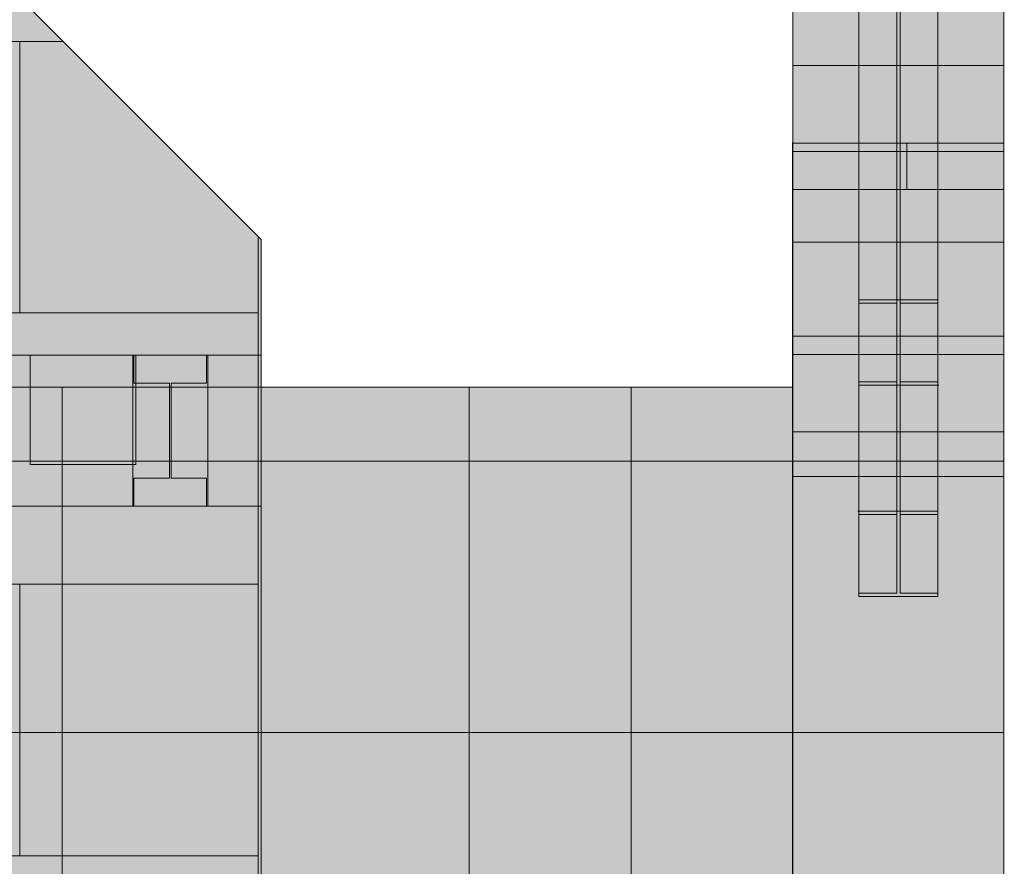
# Model space of a CAD drawing. Header units: millimetres. Extents: x 17 to 413, y 4 to 292.
# Tile 182 of 189: x 179 to 190, y 237 to 247. Entities that reach past the tile are written whole.
import ezdxf

# ---------------------------------------------------------------- set-up
doc = ezdxf.new("R2010")
doc.units = ezdxf.units.MM
doc.linetypes.add('DASHED', pattern=[1.524, 1.27, -0.254])
for name, color, linetype in [('FILL-C_95A8CE', 7, 'Continuous'), ('FILL-EPS', 7, 'Continuous'), ('FILL-TIMBER', 7, 'Continuous'), ('LINE-C_2E8C94', 7, 'Continuous'), ('LINE-C_337880', 7, 'Continuous'), ('LINE-STEEL', 7, 'Continuous'), ('LINE-STEEL-DASH', 7, 'DASHED'), ('LINE-TIMBER_DK', 7, 'Continuous')]:
    doc.layers.add(name, color=color, linetype=linetype)

msp = doc.modelspace()

# ---------------------------------------------------------------- hatches: boundary and pattern name
at = {"layer": 'FILL-C_95A8CE', "true_color": 0x95a8ce}
h = msp.add_hatch(color=253, dxfattribs=at)
h.dxf.hatch_style = 1
h.paths.add_polyline_path([(188.79, 263.765), (189.678, 263.765), (189.678, 243.721), (188.79, 243.721)])
h = msp.add_hatch(color=253, dxfattribs=at)
h.dxf.hatch_style = 1
h.paths.add_polyline_path([(188.79, 263.765), (189.678, 263.765), (189.678, 241.348), (188.79, 241.348)])
h = msp.add_hatch(color=253, dxfattribs=at)
h.dxf.hatch_style = 1
h.paths.add_polyline_path([(188.79, 263.692), (189.215, 263.692), (189.215, 243.684), (188.79, 243.684)])
h = msp.add_hatch(color=253, dxfattribs=at)
h.dxf.hatch_style = 1
h.paths.add_polyline_path([(188.79, 241.311), (188.79, 263.692), (189.215, 263.692), (189.215, 241.311)])
h = msp.add_hatch(color=253, dxfattribs=at)
h.dxf.hatch_style = 1
h.paths.add_polyline_path([(189.253, 263.692), (189.678, 263.692), (189.678, 243.684), (189.253, 243.684)])
h = msp.add_hatch(color=253, dxfattribs=at)
h.dxf.hatch_style = 1
h.paths.add_polyline_path([(189.253, 241.311), (189.253, 263.692), (189.678, 263.692), (189.678, 241.311)])
h = msp.add_hatch(color=253, dxfattribs=at)
h.dxf.hatch_style = 1
h.paths.add_polyline_path([(188.79, 242.8), (188.79, 261.923), (189.215, 261.923), (189.215, 242.8)])
h = msp.add_hatch(color=253, dxfattribs=at)
h.dxf.hatch_style = 1
h.paths.add_polyline_path([(188.79, 240.426), (188.79, 261.923), (189.215, 261.923), (189.215, 240.426)])
h = msp.add_hatch(color=253, dxfattribs=at)
h.dxf.hatch_style = 1
h.paths.add_polyline_path([(188.79, 242.763), (188.79, 261.85), (189.678, 261.85), (189.678, 242.763)])
h = msp.add_hatch(color=253, dxfattribs=at)
h.dxf.hatch_style = 1
h.paths.add_polyline_path([(188.79, 240.39), (188.79, 261.85), (189.678, 261.85), (189.678, 240.39)])
h = msp.add_hatch(color=253, dxfattribs=at)
h.dxf.hatch_style = 1
h.paths.add_polyline_path([(189.253, 242.8), (189.253, 261.923), (189.678, 261.923), (189.678, 242.8)])
h = msp.add_hatch(color=253, dxfattribs=at)
h.dxf.hatch_style = 1
h.paths.add_polyline_path([(189.253, 240.426), (189.253, 261.923), (189.678, 261.923), (189.678, 240.426)])
h = msp.add_hatch(color=253, dxfattribs=at)
h.dxf.hatch_style = 1
h.paths.add_polyline_path([(188.79, 242.8), (189.215, 242.8), (189.215, 243.684), (188.79, 243.684), (188.79, 243.721), (189.678, 243.721), (189.678, 243.684), (189.253, 243.684), (189.253, 242.8), (189.678, 242.8), (189.678, 242.763), (189.689, 242.763), (189.689, 242.762), (189.689, 242.762), (189.681, 242.763), (189.678, 242.763), (188.79, 242.763)])
h = msp.add_hatch(color=253, dxfattribs=at)
h.dxf.hatch_style = 1
h.paths.add_polyline_path([(188.78, 241.348), (188.78, 241.348), (188.78, 241.348), (188.787, 241.348), (188.79, 241.348), (189.678, 241.348), (189.678, 241.311), (189.253, 241.311), (189.253, 240.426), (189.678, 240.426), (189.678, 240.39), (188.79, 240.39), (188.79, 240.426), (189.215, 240.426), (189.215, 241.311), (188.79, 241.311), (188.79, 241.348)])
at = {"layer": 'FILL-EPS', "true_color": 0xc0f0f0}
h = msp.add_hatch(color=254, dxfattribs=at)
h.dxf.hatch_style = 1
h.paths.add_polyline_path([(188.048, 245.478), (188.048, 265.273), (190.418, 265.273), (190.418, 245.478)])
h = msp.add_hatch(color=254, dxfattribs=at)
h.dxf.hatch_style = 1
h.paths.add_polyline_path([(188.048, 265.273), (190.418, 265.273), (190.418, 245.478), (188.048, 245.478)])
at = {"layer": 'FILL-EPS', "true_color": 0xccffff}
h = msp.add_hatch(color=7, dxfattribs=at)
h.dxf.hatch_style = 1
h.paths.add_polyline_path([(129.268, 261.418), (165.061, 261.418), (182.08, 244.398), (182.08, 222.238), (148.161, 222.238), (148.161, 238.741), (141.791, 238.741), (141.791, 222.238), (129.268, 222.238)])
h.paths.add_polyline_path([(137.931, 243.238), (144.301, 243.238), (144.301, 259.241), (137.931, 259.241)], flags=0)
h = msp.add_hatch(color=7, dxfattribs=at)
h.dxf.hatch_style = 1
h.paths.add_polyline_path([(129.268, 261.418), (165.061, 261.418), (182.08, 244.398), (182.08, 222.238), (148.161, 222.238), (148.161, 238.741), (141.791, 238.741), (141.791, 222.238), (129.268, 222.238)])
h.paths.add_polyline_path([(144.301, 259.241), (137.931, 259.241), (137.931, 243.238), (144.301, 243.238)], flags=0)
h = msp.add_hatch(color=7, dxfattribs=at)
h.dxf.hatch_style = 1
h.paths.add_polyline_path([(129.268, 261.418), (165.061, 261.418), (182.08, 244.398), (182.08, 222.238), (148.164, 222.238), (148.164, 238.741), (141.794, 238.741), (141.794, 222.238), (129.268, 222.238)])
h.paths.add_polyline_path([(137.934, 243.238), (144.304, 243.238), (144.304, 259.241), (137.934, 259.241)], flags=0)
h = msp.add_hatch(color=7, dxfattribs=at)
h.dxf.hatch_style = 1
h.paths.add_polyline_path([(129.268, 261.418), (165.061, 261.418), (182.08, 244.398), (182.08, 222.238), (148.164, 222.238), (148.164, 238.741), (141.794, 238.741), (141.794, 222.238), (129.268, 222.238)])
h.paths.add_polyline_path([(144.304, 259.241), (137.934, 259.241), (137.934, 243.238), (144.304, 243.238)], flags=0)
at = {"layer": 'FILL-EPS', "true_color": 0xc6f7f7}
h = msp.add_hatch(color=254, dxfattribs=at)
h.dxf.hatch_style = 1
h.paths.add_polyline_path([(188.048, 247.246), (190.418, 247.246), (190.418, 246.351), (188.048, 246.351)])
h = msp.add_hatch(color=254, dxfattribs=at)
h.dxf.hatch_style = 1
h.paths.add_polyline_path([(188.048, 246.351), (188.048, 247.246), (190.418, 247.246), (190.418, 246.351)])
at = {"layer": 'FILL-EPS', "true_color": 0xc8fafa}
h = msp.add_hatch(color=254, dxfattribs=at)
h.dxf.hatch_style = 1
h.paths.add_polyline_path([(188.048, 246.351), (190.418, 246.351), (190.418, 245.386), (188.048, 245.386)])
h = msp.add_hatch(color=254, dxfattribs=at)
h.dxf.hatch_style = 1
h.paths.add_polyline_path([(188.048, 245.386), (188.048, 246.351), (190.418, 246.351), (190.418, 245.386), (188.048, 245.386)])
at = {"layer": 'FILL-EPS', "true_color": 0xccffff}
h = msp.add_hatch(color=7, dxfattribs=at)
h.dxf.hatch_style = 1
h.paths.add_polyline_path([(188.046, 245.487), (188.047, 245.487), (188.048, 245.478), (190.418, 245.478), (190.418, 223.622), (188.048, 223.622), (188.046, 223.622), (188.046, 245.476), (188.046, 245.476)])
at = {"layer": 'FILL-EPS', "true_color": 0xc0f0f0}
h = msp.add_hatch(color=254, dxfattribs=at)
h.dxf.hatch_style = 1
h.paths.add_polyline_path([(188.046, 245.476), (188.048, 245.476), (188.048, 245.478), (188.048, 245.478), (190.418, 245.478), (190.418, 245.478), (190.418, 245.478), (190.418, 243.106), (188.046, 243.106)])
at = {"layer": 'FILL-EPS', "true_color": 0xccffff}
h = msp.add_hatch(color=7, dxfattribs=at)
h.dxf.hatch_style = 1
h.paths.add_polyline_path([(188.046, 245.476), (188.048, 245.476), (188.048, 245.478), (188.048, 245.478), (190.418, 245.478), (190.418, 223.622), (188.048, 223.622), (188.047, 223.611), (188.046, 223.611), (188.046, 223.622)])
at = {"layer": 'FILL-EPS', "true_color": 0xc0f0f0}
h = msp.add_hatch(color=254, dxfattribs=at)
h.dxf.hatch_style = 1
h.paths.add_polyline_path([(188.046, 245.476), (188.048, 245.475), (188.048, 245.476), (188.049, 245.476), (188.048, 245.478), (190.418, 245.478), (190.418, 243.106), (190.418, 243.106), (190.423, 243.101), (190.423, 243.101), (190.418, 243.106), (188.046, 243.106)])
at = {"layer": 'FILL-EPS', "true_color": 0xccffff}
h = msp.add_hatch(color=7, dxfattribs=at)
h.dxf.hatch_style = 1
h.paths.add_polyline_path([(188.048, 223.622), (188.048, 245.478), (190.418, 245.478), (190.418, 223.622)])
h = msp.add_hatch(color=7, dxfattribs=at)
h.dxf.hatch_style = 1
h.paths.add_polyline_path([(188.048, 245.478), (190.418, 245.478), (190.418, 223.622), (188.048, 223.622)])
at = {"layer": 'FILL-EPS', "true_color": 0xcafcfc}
h = msp.add_hatch(color=7, dxfattribs=at)
h.dxf.hatch_style = 1
h.paths.add_polyline_path([(188.048, 245.386), (190.418, 245.386), (190.418, 244.367), (188.048, 244.367)])
h = msp.add_hatch(color=7, dxfattribs=at)
h.dxf.hatch_style = 1
h.paths.add_polyline_path([(188.048, 244.367), (188.048, 245.386), (190.418, 245.386), (190.418, 244.367)])
at = {"layer": 'FILL-EPS', "true_color": 0xcbfefe}
h = msp.add_hatch(color=7, dxfattribs=at)
h.dxf.hatch_style = 1
h.paths.add_polyline_path([(188.048, 244.367), (190.418, 244.367), (190.418, 243.311), (188.048, 243.311)])
h = msp.add_hatch(color=7, dxfattribs=at)
h.dxf.hatch_style = 1
h.paths.add_polyline_path([(188.048, 243.311), (188.048, 244.367), (190.418, 244.367), (190.418, 243.311)])
at = {"layer": 'FILL-EPS', "true_color": 0xccffff}
h = msp.add_hatch(color=7, dxfattribs=at)
h.dxf.hatch_style = 1
h.paths.add_polyline_path([(188.048, 243.311), (190.418, 243.311), (190.418, 242.238), (188.048, 242.238)])
h = msp.add_hatch(color=7, dxfattribs=at)
h.dxf.hatch_style = 1
h.paths.add_polyline_path([(188.048, 242.238), (188.048, 243.311), (190.418, 243.311), (190.418, 242.238)])
h = msp.add_hatch(color=7, dxfattribs=at)
h.dxf.hatch_style = 1
h.paths.add_polyline_path([(188.046, 223.622), (188.046, 243.106), (190.418, 243.106), (190.418, 223.622)])
h = msp.add_hatch(color=7, dxfattribs=at)
h.dxf.hatch_style = 1
h.paths.add_polyline_path([(188.046, 243.106), (190.418, 243.106), (190.418, 223.622), (188.046, 223.622)])
h = msp.add_hatch(color=7, dxfattribs=at)
h.dxf.hatch_style = 1
h.paths.add_polyline_path([(71.206, 223.622), (71.206, 242.738), (182.046, 242.738), (182.046, 223.622), (182.057, 223.621), (182.057, 223.621), (182.057, 223.621), (182.057, 223.621), (182.049, 223.621), (182.046, 223.622)])
h.paths.add_polyline_path([(111.218, 228.238), (115.788, 228.238), (115.788, 237.241), (111.218, 237.241)], flags=0)
h.paths.add_polyline_path([(96.964, 228.238), (101.534, 228.238), (101.534, 237.241), (96.964, 237.241)], flags=0)
h = msp.add_hatch(color=7, dxfattribs=at)
h.dxf.hatch_style = 1
h.paths.add_polyline_path([(71.206, 242.738), (182.046, 242.738), (182.046, 223.622), (71.206, 223.622)])
h.paths.add_polyline_path([(111.218, 228.238), (115.788, 228.238), (115.788, 237.241), (111.218, 237.241)], flags=0)
h.paths.add_polyline_path([(101.534, 237.241), (96.964, 237.241), (96.964, 228.238), (101.534, 228.238)], flags=0)
h = msp.add_hatch(color=7, dxfattribs=at)
h.dxf.hatch_style = 1
h.paths.add_polyline_path([(71.206, 221.238), (71.206, 242.738), (117.134, 242.738), (117.134, 222.729), (129.268, 222.729), (129.268, 242.738), (182.046, 242.738), (182.046, 221.238), (182.049, 221.238), (182.046, 221.238)])
h = msp.add_hatch(color=7, dxfattribs=at)
h.dxf.hatch_style = 1
h.paths.add_polyline_path([(71.206, 242.738), (117.134, 242.738), (117.134, 222.729), (129.268, 222.729), (129.268, 242.738), (182.046, 242.738), (182.046, 221.238), (71.206, 221.238)])
h = msp.add_hatch(color=7, dxfattribs=at)
h.dxf.hatch_style = 1
h.paths.add_polyline_path([(182.046, 242.738), (182.046, 242.748), (182.046, 242.748), (182.048, 242.738), (184.418, 242.738), (184.418, 223.622), (182.048, 223.622), (182.046, 223.622), (182.046, 242.738)])
h = msp.add_hatch(color=7, dxfattribs=at)
h.dxf.hatch_style = 1
h.paths.add_polyline_path([(182.046, 242.738), (182.057, 242.739), (182.057, 242.738), (182.057, 242.738), (182.057, 242.738)])
h = msp.add_hatch(color=7, dxfattribs=at)
h.dxf.hatch_style = 1
h.paths.add_polyline_path([(182.046, 223.622), (182.046, 242.738), (184.418, 242.738), (184.418, 223.622)])
h = msp.add_hatch(color=7, dxfattribs=at)
h.dxf.hatch_style = 1
h.paths.add_polyline_path([(182.046, 242.738), (182.057, 242.738), (182.057, 242.738), (182.057, 242.738)])
h = msp.add_hatch(color=7, dxfattribs=at)
h.dxf.hatch_style = 1
h.paths.add_polyline_path([(182.046, 242.738), (182.048, 242.738), (184.418, 242.738), (184.418, 223.622), (182.048, 223.622), (182.046, 223.611), (182.046, 223.611)])
h = msp.add_hatch(color=7, dxfattribs=at)
h.dxf.hatch_style = 1
h.paths.add_polyline_path([(182.046, 242.738), (184.418, 242.738), (184.418, 223.622), (182.046, 223.622)])
h = msp.add_hatch(color=7, dxfattribs=at)
h.dxf.hatch_style = 1
h.paths.add_polyline_path([(182.048, 223.622), (182.048, 242.738), (184.418, 242.738), (184.418, 223.622)])
h = msp.add_hatch(color=7, dxfattribs=at)
h.dxf.hatch_style = 1
h.paths.add_polyline_path([(182.048, 242.738), (184.418, 242.738), (184.418, 223.622), (182.048, 223.622)])
h = msp.add_hatch(color=7, dxfattribs=at)
h.dxf.hatch_style = 1
h.paths.add_polyline_path([(182.048, 223.622), (182.048, 242.738), (184.418, 242.738), (184.418, 223.622)])
h = msp.add_hatch(color=7, dxfattribs=at)
h.dxf.hatch_style = 1
h.paths.add_polyline_path([(182.048, 242.738), (184.418, 242.738), (184.418, 223.622), (182.048, 223.622)])
h = msp.add_hatch(color=7, dxfattribs=at)
h.dxf.hatch_style = 1
h.paths.add_polyline_path([(182.048, 223.622), (182.048, 242.738), (184.418, 242.738), (184.418, 223.622)])
h = msp.add_hatch(color=7, dxfattribs=at)
h.dxf.hatch_style = 1
h.paths.add_polyline_path([(182.048, 242.738), (184.418, 242.738), (184.418, 223.622), (182.048, 223.622)])
h = msp.add_hatch(color=7, dxfattribs=at)
h.dxf.hatch_style = 1
h.paths.add_polyline_path([(182.048, 223.622), (182.048, 242.738), (184.418, 242.738), (184.418, 223.622)])
h = msp.add_hatch(color=7, dxfattribs=at)
h.dxf.hatch_style = 1
h.paths.add_polyline_path([(182.048, 242.738), (184.418, 242.738), (184.418, 223.622), (182.048, 223.622)])
h = msp.add_hatch(color=7, dxfattribs=at)
h.dxf.hatch_style = 1
h.paths.add_polyline_path([(184.418, 223.622), (184.418, 242.738), (188.046, 242.738), (188.046, 223.622)])
h = msp.add_hatch(color=7, dxfattribs=at)
h.dxf.hatch_style = 1
h.paths.add_polyline_path([(184.418, 242.738), (188.046, 242.738), (188.046, 223.622), (184.418, 223.622)])
h = msp.add_hatch(color=7, dxfattribs=at)
h.dxf.hatch_style = 1
h.paths.add_polyline_path([(184.418, 223.622), (184.418, 242.738), (188.046, 242.738), (188.046, 223.622)])
h = msp.add_hatch(color=7, dxfattribs=at)
h.dxf.hatch_style = 1
h.paths.add_polyline_path([(184.418, 242.738), (188.046, 242.738), (188.046, 223.622), (184.418, 223.622)])
h = msp.add_hatch(color=7, dxfattribs=at)
h.dxf.hatch_style = 1
h.paths.add_polyline_path([(188.048, 242.238), (190.418, 242.238), (190.418, 241.738), (188.048, 241.738)])
h = msp.add_hatch(color=7, dxfattribs=at)
h.dxf.hatch_style = 1
h.paths.add_polyline_path([(188.048, 241.738), (188.048, 242.238), (190.418, 242.238), (190.418, 241.738)])
h = msp.add_hatch(color=7, dxfattribs=at)
h.dxf.hatch_style = 1
h.paths.add_polyline_path([(188.048, 241.738), (190.418, 241.738), (190.418, 223.622), (188.048, 223.622)])
h = msp.add_hatch(color=7, dxfattribs=at)
h.dxf.hatch_style = 1
h.paths.add_polyline_path([(188.048, 223.622), (188.048, 241.738), (190.418, 241.738), (190.418, 223.622)])
at = {"layer": 'FILL-TIMBER', "true_color": 0xedd6a8}
h = msp.add_hatch(color=41, dxfattribs=at)
h.dxf.hatch_style = 1
h.paths.add_polyline_path([(129.268, 241.404), (129.268, 243.098), (129.974, 243.098), (132.641, 243.098), (135.308, 243.098), (137.974, 243.098), (140.641, 243.098), (143.308, 243.098), (145.974, 243.098), (148.641, 243.098), (151.308, 243.098), (153.974, 243.098), (156.641, 243.098), (159.308, 243.098), (161.974, 243.098), (164.641, 243.098), (167.308, 243.098), (169.974, 243.098), (172.641, 243.098), (175.308, 243.098), (177.974, 243.098), (180.641, 243.098), (182.08, 243.098), (182.08, 241.404), (181.481, 241.404), (178.814, 241.404), (176.148, 241.404), (173.481, 241.404), (170.814, 241.404), (168.148, 241.404), (165.481, 241.404), (162.814, 241.404), (160.148, 241.404), (157.481, 241.404), (154.814, 241.404), (152.148, 241.404), (149.481, 241.404), (146.814, 241.404), (144.148, 241.404), (141.481, 241.404), (138.814, 241.404), (136.148, 241.404), (133.481, 241.404), (130.814, 241.404)])
h = msp.add_hatch(color=41, dxfattribs=at)
h.dxf.hatch_style = 1
h.paths.add_polyline_path([(129.268, 243.098), (130.674, 243.098), (131.861, 243.098), (137.647, 243.098), (138.834, 243.098), (144.621, 243.098), (145.807, 243.098), (151.594, 243.098), (152.781, 243.098), (158.567, 243.098), (159.754, 243.098), (165.54, 243.098), (166.727, 243.098), (172.514, 243.098), (173.7, 243.098), (179.487, 243.098), (180.674, 243.098), (182.08, 243.098), (182.08, 241.404), (129.268, 241.404)])
h = msp.add_hatch(color=41, dxfattribs=at)
h.dxf.hatch_style = 1
h.paths.add_polyline_path([(129.268, 241.404), (129.268, 243.098), (130.674, 243.098), (137.647, 243.098), (144.621, 243.098), (151.594, 243.098), (158.567, 243.098), (165.54, 243.098), (172.514, 243.098), (179.487, 243.098), (182.08, 243.098), (182.08, 241.404)])
h = msp.add_hatch(color=41, dxfattribs=at)
h.dxf.hatch_style = 1
h.paths.add_polyline_path([(129.268, 243.098), (130.814, 243.098), (133.481, 243.098), (136.148, 243.098), (138.814, 243.098), (141.481, 243.098), (144.148, 243.098), (146.814, 243.098), (149.481, 243.098), (152.148, 243.098), (154.814, 243.098), (157.481, 243.098), (160.148, 243.098), (162.814, 243.098), (165.481, 243.098), (168.148, 243.098), (170.814, 243.098), (173.481, 243.098), (176.148, 243.098), (178.814, 243.098), (181.481, 243.098), (182.08, 243.098), (182.08, 241.404), (180.641, 241.404), (177.974, 241.404), (175.308, 241.404), (172.641, 241.404), (169.974, 241.404), (167.308, 241.404), (164.641, 241.404), (161.974, 241.404), (159.308, 241.404), (156.641, 241.404), (153.974, 241.404), (151.308, 241.404), (148.641, 241.404), (145.974, 241.404), (143.308, 241.404), (140.641, 241.404), (137.974, 241.404), (135.308, 241.404), (132.641, 241.404), (129.974, 241.404), (129.268, 241.404)])
h = msp.add_hatch(color=41, dxfattribs=at)
h.dxf.hatch_style = 1
h.paths.add_polyline_path([(179.487, 241.871), (179.487, 243.098), (180.674, 243.098), (180.674, 241.871)])
h = msp.add_hatch(color=41, dxfattribs=at)
h.dxf.hatch_style = 1
h.paths.add_polyline_path([(180.641, 241.404), (180.641, 243.098), (181.481, 243.098), (181.481, 241.404)])
h = msp.add_hatch(color=41, dxfattribs=at)
h.dxf.hatch_style = 1
h.paths.add_polyline_path([(180.641, 243.098), (181.481, 243.098), (181.481, 241.404), (180.641, 241.404)])
h = msp.add_hatch(color=41, dxfattribs=at)
h.dxf.hatch_style = 1
h.paths.add_polyline_path([(180.654, 241.404), (180.654, 241.718), (181.051, 241.718), (181.051, 242.784), (180.654, 242.784), (180.654, 243.098), (181.468, 243.098), (181.468, 242.784), (181.071, 242.784), (181.071, 241.718), (181.468, 241.718), (181.468, 241.404)])
h = msp.add_hatch(color=41, dxfattribs=at)
h.dxf.hatch_style = 1
h.paths.add_polyline_path([(180.654, 241.718), (181.051, 241.718), (181.051, 242.784), (180.654, 242.784), (180.654, 243.098), (181.468, 243.098), (181.468, 242.784), (181.071, 242.784), (181.071, 241.718), (181.468, 241.718), (181.468, 241.404), (180.654, 241.404)])
h = msp.add_hatch(color=41, dxfattribs=at)
h.dxf.hatch_style = 1
h.paths.add_polyline_path([(180.654, 241.404), (180.654, 241.718), (181.051, 241.718), (181.051, 242.784), (180.654, 242.784), (180.654, 243.098), (181.468, 243.098), (181.468, 242.784), (181.071, 242.784), (181.071, 241.718), (181.468, 241.718), (181.468, 241.404)])
h = msp.add_hatch(color=41, dxfattribs=at)
h.dxf.hatch_style = 1
h.paths.add_polyline_path([(180.654, 241.718), (181.051, 241.718), (181.051, 242.784), (180.654, 242.784), (180.654, 243.098), (181.468, 243.098), (181.468, 242.784), (181.071, 242.784), (181.071, 241.718), (181.468, 241.718), (181.468, 241.404), (180.654, 241.404)])

# ---------------------------------------------------------------- linework, layer by layer
at = {"layer": 'LINE-C_2E8C94', "lineweight": 5}
for points in [[(188.048, 245.478), (188.048, 245.478), (188.048, 265.273), (190.418, 265.273), (190.418, 265.273), (190.418, 265.273), (190.418, 265.273), (190.418, 245.478)], [(188.048, 265.273), (190.418, 265.273), (190.418, 245.478), (190.418, 245.478), (188.048, 245.478), (188.048, 265.273)], [(129.268, 261.418), (165.061, 261.418), (182.08, 244.398), (182.08, 222.238), (148.161, 222.238), (148.161, 238.741), (141.791, 238.741), (141.791, 222.238), (129.268, 222.238)], [(129.268, 261.418), (165.061, 261.418), (182.08, 244.398), (182.08, 222.238), (148.161, 222.238), (148.161, 238.741), (141.791, 238.741), (141.791, 222.238), (129.268, 222.238)], [(129.268, 261.418), (165.061, 261.418), (182.08, 244.398), (182.08, 222.238), (148.164, 222.238), (148.164, 238.741), (141.794, 238.741), (141.794, 222.238), (129.268, 222.238)], [(129.268, 261.418), (165.061, 261.418), (182.08, 244.398), (182.08, 222.238), (148.164, 222.238), (148.164, 238.741), (141.794, 238.741), (141.794, 222.238), (129.268, 222.238)], [(188.048, 247.246), (190.418, 247.246), (190.418, 246.351), (188.048, 246.351)], [(188.048, 246.351), (188.048, 247.246), (190.418, 247.246), (190.418, 246.351)], [(188.048, 246.351), (188.048, 246.351), (188.048, 246.351), (188.048, 246.351), (190.418, 246.351), (190.418, 245.386), (190.418, 245.386), (190.418, 245.386), (190.418, 245.386), (190.418, 245.386), (188.048, 245.386), (188.048, 246.351)], [(188.048, 245.386), (188.048, 245.386), (188.048, 246.351), (190.418, 246.351), (190.418, 246.351), (190.418, 246.351), (190.418, 246.351), (190.418, 246.351), (190.418, 245.386), (188.048, 245.386), (188.048, 245.386), (188.048, 245.386)], [(188.046, 245.487), (188.047, 245.487), (188.048, 245.478), (190.418, 245.478), (190.418, 223.622), (188.048, 223.622), (188.048, 223.622), (188.046, 223.622), (188.046, 245.476), (188.046, 245.476), (188.046, 245.476)], [(188.046, 245.476), (188.048, 245.476), (188.048, 245.478), (188.048, 245.478), (190.418, 245.478), (190.418, 245.478), (190.418, 245.478), (190.418, 243.106), (188.046, 243.106)], [(188.046, 245.476), (188.048, 245.476), (188.048, 245.478), (188.048, 245.478), (190.418, 245.478), (190.418, 245.478), (190.418, 245.478), (190.418, 245.478), (190.418, 223.622), (188.048, 223.622), (188.047, 223.611), (188.046, 223.611), (188.046, 223.622), (188.046, 223.622)], [(188.046, 245.476), (188.048, 245.475), (188.048, 245.476), (188.049, 245.476), (188.048, 245.478), (190.418, 245.478), (190.418, 243.106), (190.418, 243.106), (190.423, 243.101), (190.423, 243.101), (190.418, 243.106), (188.046, 243.106)], [(188.048, 223.622), (188.048, 245.478), (190.418, 245.478), (190.418, 223.622)], [(188.048, 245.478), (188.048, 245.478), (188.048, 245.478), (188.048, 245.478), (190.418, 245.478), (190.418, 223.622), (188.048, 223.622)], [(188.048, 245.386), (190.418, 245.386), (190.418, 244.367), (188.048, 244.367)], [(188.048, 244.367), (188.048, 245.386), (190.418, 245.386), (190.418, 244.367)], [(188.048, 244.367), (190.418, 244.367), (190.418, 243.311), (188.048, 243.311)], [(188.048, 243.311), (188.048, 244.367), (190.418, 244.367), (190.418, 243.311)], [(188.048, 243.311), (190.418, 243.311), (190.418, 242.238), (188.048, 242.238)], [(188.048, 242.238), (188.048, 243.311), (190.418, 243.311), (190.418, 242.238)], [(188.046, 223.622), (188.046, 223.622), (188.046, 243.106), (190.418, 243.106), (190.418, 243.106), (190.418, 223.622)], [(188.046, 243.106), (190.418, 243.106), (190.418, 223.622), (188.046, 223.622)], [(71.206, 223.622), (71.206, 242.738), (182.046, 242.738), (182.046, 223.622), (182.057, 223.621), (182.057, 223.621), (182.057, 223.621), (182.057, 223.621), (182.049, 223.621), (182.046, 223.622)], [(71.206, 242.738), (182.046, 242.738), (182.046, 223.622), (71.206, 223.622)], [(71.206, 221.238), (71.206, 221.238), (71.206, 242.738), (117.134, 242.738), (117.134, 222.729), (129.268, 222.729), (129.268, 242.738), (182.046, 242.738), (182.046, 221.238), (182.049, 221.238), (182.046, 221.238), (71.206, 221.238)], [(71.206, 242.738), (117.134, 242.738), (117.134, 222.729), (129.268, 222.729), (129.268, 242.738), (182.046, 242.738), (182.046, 221.238), (71.206, 221.238)], [(182.046, 242.738), (182.046, 242.738), (182.046, 242.748), (182.046, 242.748), (182.048, 242.738), (184.418, 242.738), (184.418, 223.622), (184.418, 223.622), (182.048, 223.622), (182.046, 223.622), (182.046, 242.738)], [(182.046, 242.738), (182.057, 242.739), (182.057, 242.738), (182.057, 242.738), (182.057, 242.738)], [(182.046, 223.622), (182.046, 223.622), (182.046, 242.738), (184.418, 242.738), (184.418, 242.738), (184.418, 223.622)], [(182.046, 242.738), (182.057, 242.738), (182.057, 242.738), (182.057, 242.738)], [(182.046, 242.738), (182.048, 242.738), (184.418, 242.738), (184.418, 242.738), (184.418, 223.622), (182.048, 223.622), (182.046, 223.611), (182.046, 223.611)], [(182.046, 242.738), (184.418, 242.738), (184.418, 223.622), (184.418, 223.622), (182.046, 223.622), (182.046, 242.738)], [(182.048, 223.622), (182.048, 223.622), (182.048, 242.738), (184.418, 242.738), (184.418, 242.738), (184.418, 223.622)], [(182.048, 242.738), (184.418, 242.738), (184.418, 223.622), (184.418, 223.622), (182.048, 223.622), (182.048, 242.738)], [(182.048, 223.622), (182.048, 223.622), (182.048, 242.738), (184.418, 242.738), (184.418, 242.738), (184.418, 223.622)], [(182.048, 242.738), (184.418, 242.738), (184.418, 223.622), (184.418, 223.622), (182.048, 223.622), (182.048, 242.738)], [(182.048, 223.622), (182.048, 223.622), (182.048, 242.738), (184.418, 242.738), (184.418, 242.738), (184.418, 223.622)], [(182.048, 242.738), (184.418, 242.738), (184.418, 223.622), (184.418, 223.622), (182.048, 223.622), (182.048, 242.738)], [(182.048, 223.622), (182.048, 223.622), (182.048, 242.738), (184.418, 242.738), (184.418, 242.738), (184.418, 223.622)], [(182.048, 242.738), (184.418, 242.738), (184.418, 223.622), (184.418, 223.622), (182.048, 223.622), (182.048, 242.738)], [(184.418, 223.622), (184.418, 223.622), (184.418, 223.622), (184.418, 242.738), (188.046, 242.738), (188.046, 242.738), (188.046, 242.738), (188.046, 242.738), (188.046, 223.622), (184.418, 223.622)], [(184.418, 242.738), (184.418, 242.738), (184.418, 242.738), (188.046, 242.738), (188.046, 223.622), (188.046, 223.622), (188.046, 223.622), (188.046, 223.622), (184.418, 223.622), (184.418, 242.738)], [(184.418, 223.622), (184.418, 223.622), (184.418, 223.622), (184.418, 242.738), (188.046, 242.738), (188.046, 242.738), (188.046, 242.738), (188.046, 242.738), (188.046, 223.622), (184.418, 223.622)], [(184.418, 242.738), (184.418, 242.738), (184.418, 242.738), (188.046, 242.738), (188.046, 223.622), (188.046, 223.622), (188.046, 223.622), (188.046, 223.622), (184.418, 223.622), (184.418, 242.738)], [(188.048, 242.238), (190.418, 242.238), (190.418, 241.738), (188.048, 241.738)], [(188.048, 241.738), (188.048, 242.238), (190.418, 242.238), (190.418, 241.738)], [(188.048, 241.738), (190.418, 241.738), (190.418, 223.622), (190.418, 223.622), (188.048, 223.622), (188.048, 241.738)], [(188.048, 223.622), (188.048, 223.622), (188.048, 241.738), (190.418, 241.738), (190.418, 241.738), (190.418, 223.622)]]:
    msp.add_lwpolyline(points, close=True, dxfattribs=at)
at = {"layer": 'LINE-C_337880', "lineweight": 5}
for p, q in [((165.824, 246.622), (179.371, 246.622)), ((165.824, 246.622), (179.371, 246.622)), ((179.371, 243.574), (179.371, 246.622)), ((179.371, 246.622), (179.847, 246.622)), ((179.371, 243.574), (179.371, 246.622)), ((179.371, 246.622), (179.847, 246.622)), ((179.371, 243.574), (179.371, 246.622)), ((179.371, 246.622), (179.847, 246.622)), ((179.371, 243.574), (179.371, 246.622)), ((179.371, 246.622), (179.847, 246.622)), ((189.329, 244.958), (189.329, 245.471)), ((189.329, 244.958), (189.329, 245.471)), ((188.053, 244.958), (189.329, 244.958)), ((188.053, 244.958), (190.412, 244.958)), ((188.054, 244.958), (189.329, 244.958)), ((188.054, 244.958), (190.412, 244.958)), ((189.329, 244.958), (190.412, 244.958)), ((189.329, 244.958), (190.412, 244.958)), ((182.048, 243.574), (182.048, 244.421)), ((182.048, 243.574), (182.048, 244.421)), ((182.048, 243.574), (182.048, 244.421)), ((182.048, 243.574), (182.048, 244.421)), ((182.048, 243.574), (182.048, 244.421)), ((182.048, 243.574), (182.048, 244.421)), ((165.824, 243.574), (179.371, 243.574)), ((165.824, 243.574), (179.371, 243.574)), ((179.371, 243.574), (182.048, 243.574)), ((179.371, 243.574), (182.048, 243.574)), ((179.371, 243.574), (182.048, 243.574)), ((179.371, 243.574), (182.048, 243.574)), ((182.048, 241.91), (182.048, 243.574)), ((182.048, 241.91), (182.048, 243.574)), ((182.048, 241.91), (182.048, 243.574)), ((182.048, 241.91), (182.048, 243.574)), ((182.048, 241.91), (182.048, 243.574)), ((182.048, 241.91), (182.048, 243.574)), ((179.846, 241.91), (179.846, 242.731)), ((179.846, 241.91), (179.846, 242.731)), ((186.233, 241.91), (186.233, 242.731)), ((186.233, 241.91), (186.233, 242.731)), ((186.233, 241.91), (186.233, 242.731)), ((186.233, 241.91), (186.233, 242.731)), ((177.137, 241.91), (179.846, 241.91)), ((177.137, 241.91), (179.846, 241.91)), ((177.137, 241.91), (179.846, 241.91)), ((177.137, 241.91), (179.846, 241.91)), ((179.846, 238.862), (179.846, 241.91)), ((179.846, 241.91), (182.039, 241.91)), ((179.846, 238.862), (179.846, 241.91)), ((179.846, 241.91), (182.039, 241.91)), ((179.846, 241.91), (182.039, 241.91)), ((179.846, 241.91), (182.039, 241.91)), ((182.048, 240.526), (182.048, 241.91)), ((182.048, 240.526), (182.048, 241.91)), ((182.048, 240.526), (182.048, 241.91)), ((182.048, 240.526), (182.048, 241.91)), ((182.048, 240.526), (182.048, 241.91)), ((182.048, 240.526), (182.048, 241.91)), ((182.053, 241.91), (184.412, 241.91)), ((182.053, 241.91), (184.412, 241.91)), ((182.053, 241.91), (184.412, 241.91)), ((182.053, 241.91), (184.412, 241.91)), ((182.054, 241.91), (184.412, 241.91)), ((182.054, 241.91), (184.412, 241.91)), ((182.054, 241.91), (184.412, 241.91)), ((182.054, 241.91), (184.412, 241.91)), ((182.054, 241.91), (184.412, 241.91)), ((182.054, 241.91), (184.412, 241.91)), ((182.054, 241.91), (184.412, 241.91)), ((182.054, 241.91), (184.412, 241.91)), ((184.425, 241.91), (186.233, 241.91)), ((184.425, 241.91), (186.233, 241.91)), ((184.425, 241.91), (186.233, 241.91)), ((184.425, 241.91), (186.233, 241.91)), ((186.233, 238.862), (186.233, 241.91)), ((186.233, 241.91), (188.039, 241.91)), ((186.233, 238.862), (186.233, 241.91)), ((186.233, 241.91), (188.039, 241.91)), ((186.233, 238.862), (186.233, 241.91)), ((186.233, 241.91), (188.039, 241.91)), ((186.233, 238.862), (186.233, 241.91)), ((186.233, 241.91), (188.039, 241.91)), ((188.053, 241.91), (190.412, 241.91)), ((188.053, 241.91), (190.412, 241.91)), ((188.053, 241.91), (190.412, 241.91)), ((188.053, 241.91), (190.412, 241.91)), ((188.054, 241.91), (190.412, 241.91)), ((188.054, 241.91), (190.412, 241.91)), ((188.054, 241.91), (190.412, 241.91)), ((188.054, 241.91), (190.412, 241.91)), ((165.824, 240.526), (179.371, 240.526)), ((165.824, 240.526), (179.371, 240.526)), ((179.371, 237.478), (179.371, 240.526)), ((179.371, 240.526), (182.048, 240.526)), ((179.371, 237.478), (179.371, 240.526)), ((179.371, 240.526), (182.048, 240.526)), ((179.371, 237.478), (179.371, 240.526)), ((179.371, 240.526), (182.048, 240.526)), ((179.371, 237.478), (179.371, 240.526)), ((179.371, 240.526), (182.048, 240.526)), ((182.048, 238.862), (182.048, 240.526)), ((182.048, 238.862), (182.048, 240.526)), ((182.048, 238.862), (182.048, 240.526)), ((182.048, 238.862), (182.048, 240.526)), ((182.048, 238.862), (182.048, 240.526)), ((182.048, 238.862), (182.048, 240.526)), ((177.137, 238.862), (179.846, 238.862)), ((177.137, 238.862), (179.846, 238.862)), ((177.137, 238.862), (179.846, 238.862)), ((177.137, 238.862), (179.846, 238.862)), ((179.846, 238.862), (182.039, 238.862)), ((179.846, 238.862), (182.039, 238.862)), ((179.846, 235.814), (179.846, 238.862)), ((179.846, 238.862), (182.039, 238.862)), ((179.846, 235.814), (179.846, 238.862)), ((179.846, 238.862), (182.039, 238.862)), ((182.048, 237.478), (182.048, 238.862)), ((182.048, 237.478), (182.048, 238.862)), ((182.048, 237.478), (182.048, 238.862)), ((182.048, 237.478), (182.048, 238.862)), ((182.048, 237.478), (182.048, 238.862)), ((182.048, 237.478), (182.048, 238.862)), ((182.053, 238.862), (184.412, 238.862)), ((182.053, 238.862), (184.412, 238.862)), ((182.053, 238.862), (184.412, 238.862)), ((182.053, 238.862), (184.412, 238.862)), ((182.054, 238.862), (184.412, 238.862)), ((182.054, 238.862), (184.412, 238.862)), ((182.054, 238.862), (184.412, 238.862)), ((182.054, 238.862), (184.412, 238.862)), ((182.054, 238.862), (184.412, 238.862)), ((182.054, 238.862), (184.412, 238.862)), ((182.054, 238.862), (184.412, 238.862)), ((182.054, 238.862), (184.412, 238.862)), ((184.425, 238.862), (186.233, 238.862)), ((184.425, 238.862), (186.233, 238.862)), ((184.425, 238.862), (186.233, 238.862)), ((184.425, 238.862), (186.233, 238.862)), ((186.233, 235.814), (186.233, 238.862)), ((186.233, 238.862), (188.039, 238.862)), ((186.233, 235.814), (186.233, 238.862)), ((186.233, 238.862), (188.039, 238.862)), ((186.233, 235.814), (186.233, 238.862)), ((186.233, 238.862), (188.039, 238.862)), ((186.233, 235.814), (186.233, 238.862)), ((186.233, 238.862), (188.039, 238.862)), ((188.053, 238.862), (190.412, 238.862)), ((188.053, 238.862), (190.412, 238.862)), ((188.053, 238.862), (190.412, 238.862)), ((188.053, 238.862), (190.412, 238.862)), ((188.054, 238.862), (190.412, 238.862)), ((188.054, 238.862), (190.412, 238.862)), ((188.054, 238.862), (190.412, 238.862)), ((188.054, 238.862), (190.412, 238.862)), ((165.824, 237.478), (179.371, 237.478)), ((165.824, 237.478), (179.371, 237.478)), ((179.371, 237.478), (182.048, 237.478)), ((179.371, 237.478), (182.048, 237.478)), ((179.371, 237.478), (182.048, 237.478)), ((179.371, 237.478), (182.048, 237.478)), ((182.048, 235.814), (182.048, 237.478)), ((182.048, 235.814), (182.048, 237.478)), ((182.048, 235.814), (182.048, 237.478)), ((182.048, 235.814), (182.048, 237.478)), ((182.048, 235.814), (182.048, 237.478)), ((182.048, 235.814), (182.048, 237.478))]:
    msp.add_line(p, q, dxfattribs=at)
at = {"layer": 'LINE-STEEL', "lineweight": 5}
for points in [[(188.79, 263.765), (189.678, 263.765), (189.678, 243.721), (188.79, 243.721)], [(188.79, 263.765), (189.678, 263.765), (189.678, 241.348), (188.79, 241.348)], [(188.79, 263.692), (189.215, 263.692), (189.215, 243.684), (189.215, 243.684), (188.79, 243.684), (188.79, 263.692)], [(188.79, 241.311), (188.79, 263.692), (189.215, 263.692), (189.215, 241.311)], [(189.253, 263.692), (189.678, 263.692), (189.678, 243.684), (189.678, 243.684), (189.253, 243.684), (189.253, 263.692)], [(189.253, 241.311), (189.253, 263.692), (189.678, 263.692), (189.678, 241.311)], [(188.79, 242.8), (188.79, 261.923), (189.215, 261.923), (189.215, 242.8)], [(188.79, 240.426), (188.79, 240.426), (188.79, 261.923), (189.215, 261.923), (189.215, 261.923), (189.215, 240.426)], [(188.79, 242.763), (188.79, 242.763), (188.79, 261.85), (189.678, 261.85), (189.678, 261.85), (189.678, 242.763)], [(188.79, 240.39), (188.79, 261.85), (189.678, 261.85), (189.678, 240.39)], [(189.253, 242.8), (189.253, 261.923), (189.678, 261.923), (189.678, 242.8)], [(189.253, 240.426), (189.253, 240.426), (189.253, 261.923), (189.678, 261.923), (189.678, 261.923), (189.678, 240.426)], [(188.79, 242.8), (189.215, 242.8), (189.215, 243.684), (188.79, 243.684), (188.79, 243.721), (188.79, 243.721), (189.678, 243.721), (189.678, 243.721), (189.678, 243.721), (189.678, 243.684), (189.253, 243.684), (189.253, 242.8), (189.678, 242.8), (189.678, 242.763), (189.689, 242.763), (189.689, 242.762), (189.689, 242.762), (189.681, 242.763), (189.678, 242.763), (188.79, 242.763)], [(188.78, 241.348), (188.78, 241.348), (188.78, 241.348), (188.787, 241.348), (188.79, 241.348), (189.678, 241.348), (189.678, 241.311), (189.253, 241.311), (189.253, 240.426), (189.678, 240.426), (189.678, 240.39), (188.79, 240.39), (188.79, 240.426), (189.215, 240.426), (189.215, 241.311), (188.79, 241.311), (188.79, 241.348)]]:
    msp.add_lwpolyline(points, close=True, dxfattribs=at)
at = {"layer": 'LINE-STEEL-DASH', "lineweight": 5}
msp.add_lwpolyline([(189.678, 261.85), (189.678, 243.721), (189.678, 243.721), (189.678, 243.684), (189.678, 243.684), (189.678, 242.8), (189.678, 242.763), (189.678, 242.763), (189.689, 242.763), (189.689, 242.762), (189.689, 242.762), (189.681, 242.763), (189.678, 242.763), (189.678, 241.348), (189.678, 241.311), (189.678, 240.426), (189.678, 240.39), (188.79, 240.39), (188.79, 240.426), (188.79, 240.426), (188.79, 241.311), (188.79, 241.348), (188.78, 241.348), (188.78, 241.348), (188.78, 241.348), (188.787, 241.348), (188.79, 241.348), (188.79, 242.763), (188.79, 242.763), (188.79, 242.8), (188.79, 243.684), (188.79, 243.721), (188.79, 261.85)], dxfattribs=at)
at = {"layer": 'LINE-TIMBER_DK', "lineweight": 5}
for points in [[(129.268, 243.098), (130.674, 243.098), (131.861, 243.098), (137.647, 243.098), (138.834, 243.098), (144.621, 243.098), (145.807, 243.098), (151.594, 243.098), (152.781, 243.098), (158.567, 243.098), (159.754, 243.098), (165.54, 243.098), (166.727, 243.098), (172.514, 243.098), (173.7, 243.098), (179.487, 243.098), (180.674, 243.098), (182.08, 243.098), (182.08, 241.404), (129.268, 241.404)], [(129.268, 241.404), (129.268, 243.098), (130.674, 243.098), (137.647, 243.098), (144.621, 243.098), (151.594, 243.098), (158.567, 243.098), (165.54, 243.098), (172.514, 243.098), (179.487, 243.098), (182.08, 243.098), (182.08, 241.404)], [(179.487, 241.871), (179.487, 243.098), (180.674, 243.098), (180.674, 241.871)], [(180.641, 241.404), (180.641, 243.098), (181.481, 243.098), (181.481, 241.404)], [(180.641, 243.098), (181.481, 243.098), (181.481, 241.404), (180.641, 241.404)], [(180.654, 241.404), (180.654, 241.404), (180.654, 241.718), (181.051, 241.718), (181.051, 242.784), (180.654, 242.784), (180.654, 242.784), (180.654, 242.784), (180.654, 243.098), (181.468, 243.098), (181.468, 243.098), (181.468, 243.098), (181.468, 242.784), (181.071, 242.784), (181.071, 241.718), (181.468, 241.718), (181.468, 241.718), (181.468, 241.718), (181.468, 241.404), (180.654, 241.404)], [(180.654, 241.718), (180.654, 241.718), (180.654, 241.718), (181.051, 241.718), (181.051, 242.784), (180.654, 242.784), (180.654, 243.098), (180.654, 243.098), (180.654, 243.098), (181.468, 243.098), (181.468, 242.784), (181.468, 242.784), (181.468, 242.784), (181.071, 242.784), (181.071, 241.718), (181.468, 241.718), (181.468, 241.404), (181.468, 241.404), (181.468, 241.404), (180.654, 241.404)], [(180.654, 241.404), (180.654, 241.404), (180.654, 241.718), (181.051, 241.718), (181.051, 242.784), (180.654, 242.784), (180.654, 242.784), (180.654, 242.784), (180.654, 243.098), (181.468, 243.098), (181.468, 243.098), (181.468, 243.098), (181.468, 242.784), (181.071, 242.784), (181.071, 241.718), (181.468, 241.718), (181.468, 241.718), (181.468, 241.718), (181.468, 241.404), (180.654, 241.404)], [(180.654, 241.718), (180.654, 241.718), (180.654, 241.718), (181.051, 241.718), (181.051, 242.784), (180.654, 242.784), (180.654, 243.098), (180.654, 243.098), (180.654, 243.098), (181.468, 243.098), (181.468, 242.784), (181.468, 242.784), (181.468, 242.784), (181.071, 242.784), (181.071, 241.718), (181.468, 241.718), (181.468, 241.404), (181.468, 241.404), (181.468, 241.404), (180.654, 241.404)]]:
    msp.add_lwpolyline(points, close=True, dxfattribs=at)
for points in [[(161.974, 243.098), (164.641, 243.098), (167.308, 243.098), (169.974, 243.098), (172.641, 243.098), (175.308, 243.098), (177.974, 243.098), (180.641, 243.098), (182.08, 243.098), (182.08, 241.404), (181.481, 241.404), (178.814, 241.404), (176.148, 241.404), (173.481, 241.404), (170.814, 241.404), (168.148, 241.404), (165.481, 241.404), (162.814, 241.404)], [(162.814, 243.098), (165.481, 243.098), (168.148, 243.098), (170.814, 243.098), (173.481, 243.098), (176.148, 243.098), (178.814, 243.098), (181.481, 243.098), (182.08, 243.098), (182.08, 241.404), (180.641, 241.404), (177.974, 241.404), (175.308, 241.404), (172.641, 241.404), (169.974, 241.404), (167.308, 241.404), (164.641, 241.404), (161.974, 241.404)]]:
    msp.add_lwpolyline(points, dxfattribs=at)

doc.saveas('drawing.dxf')
